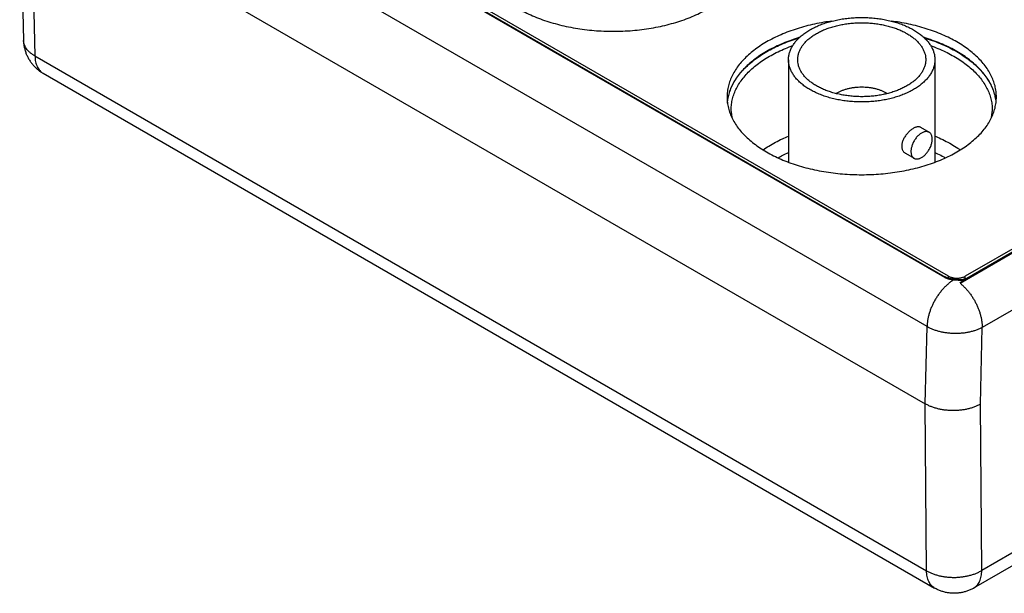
# Model space of a CAD drawing. Header units: inches. Extents: x 0 to 34, y 0 to 22.
# Tile 3 of 83: x 2.1 to 4.6, y 11.1 to 12.6. Entities that reach past the tile are written whole.
import ezdxf

# ---------------------------------------------------------------- set-up
doc = ezdxf.new("R2010")
doc.units = ezdxf.units.IN
doc.header["$LTSCALE"] = 1.87
doc.header["$MEASUREMENT"] = 0
doc.layers.get('0').update_dxf_attribs({"linetype": 'CONTINUOUS'})

msp = doc.modelspace()

# ---------------------------------------------------------------- linework, layer by layer
at = {"color": 7, "linetype": 'CONTINUOUS'}
for p, q in [((11.441, 15.1575), (4.5244, 11.164)), ((11.4203, 15.1125), (4.5037, 11.119)), ((2.0598, 12.9532), (2.0696, 12.5221)), ((2.089, 12.9136), (2.0989, 12.4822)), ((2.089, 12.9136), (4.3797, 11.591)), ((2.9541, 12.767), (4.4292, 11.9153)), ((2.957, 12.7675), (4.432, 11.9158)), ((4.4397, 11.918), (2.9742, 12.7642)), ((4.3842, 11.7888), (2.8377, 12.6818)), ((4.4689, 11.9002), (5.6323, 12.5719)), ((4.4801, 11.9092), (5.6292, 12.5727)), ((5.6121, 12.5704), (4.4822, 11.918)), ((5.7426, 12.4893), (4.5256, 11.7867)), ((2.0989, 12.4822), (4.383, 11.1633)), ((4.0294, 12.4725), (4.0294, 12.2099)), ((4.4044, 12.4725), (4.4044, 12.2099)), ((2.1196, 12.4378), (4.4037, 11.119)), ((4.3673, 12.2995), (4.3896, 12.2866)), ((4.3288, 12.2328), (4.3511, 12.2199)), ((4.4397, 11.9125), (4.4397, 11.918)), ((4.4822, 11.9109), (4.4822, 11.918)), ((4.3797, 11.591), (4.3842, 11.7888)), ((4.5212, 11.5903), (4.5256, 11.7867)), ((4.383, 11.1633), (4.3797, 11.591)), ((4.5244, 11.164), (4.5212, 11.5903))]:
    msp.add_line(p, q, dxfattribs=at)
for points in [[(4.4537, 11.9098), (4.4504, 11.9101), (4.446, 11.9109), (4.4418, 11.9118), (4.4379, 11.9131), (4.4343, 11.9146), (4.432, 11.9158)], [(4.4771, 11.9091), (4.4736, 11.909), (4.4694, 11.909), (4.4651, 11.9091), (4.4608, 11.9093), (4.4565, 11.9095), (4.4537, 11.9098)]]:
    msp.add_lwpolyline(points, dxfattribs=at)
for points, knots in [([(3.2355, 12.7446), (3.2355, 12.7398), (3.2361, 12.7303), (3.2388, 12.7161), (3.2432, 12.702), (3.2493, 12.6882), (3.2572, 12.6746), (3.2666, 12.6615), (3.2777, 12.6488), (3.2903, 12.6365), (3.3044, 12.6249), (3.3199, 12.6138), (3.3367, 12.6034), (3.3547, 12.5937), (3.3739, 12.5848), (3.3941, 12.5767), (3.4153, 12.5695), (3.4373, 12.5632), (3.46, 12.5577), (3.4834, 12.5533), (3.5072, 12.5497), (3.5315, 12.5472), (3.5559, 12.5457), (3.5805, 12.5452), (3.6051, 12.5457), (3.6296, 12.5472), (3.6538, 12.5497), (3.6776, 12.5533), (3.701, 12.5577), (3.7237, 12.5632), (3.7457, 12.5695), (3.7669, 12.5767), (3.7871, 12.5848), (3.8063, 12.5937), (3.8186, 12.6003), (3.8245, 12.6037)], [0, 0, 0, 0, 0.020681, 0.041557, 0.06286, 0.084726, 0.107349, 0.130831, 0.155264, 0.180742, 0.207256, 0.234876, 0.26355, 0.293265, 0.323995, 0.355628, 0.388158, 0.42144, 0.455417, 0.489986, 0.524996, 0.560403, 0.596016, 0.631775, 0.667533, 0.703147, 0.738554, 0.773564, 0.808133, 0.84211, 0.875392, 0.907922, 0.939555, 0.970284, 1, 1, 1, 1]), ([(4.1408, 12.5714), (4.1338, 12.5705), (4.1189, 12.5683), (4.0964, 12.564), (4.0737, 12.5585), (4.0517, 12.5522), (4.0305, 12.5449), (4.0103, 12.5369), (3.9911, 12.5279), (3.9789, 12.5214), (3.973, 12.518)], [0, 0, 0, 0, 0.120446, 0.254722, 0.386702, 0.515978, 0.642337, 0.765212, 0.884575, 1, 1, 1, 1]), ([(4.0843, 12.5491), (4.0881, 12.5512), (4.0958, 12.5553), (4.108, 12.5608), (4.121, 12.5657), (4.1346, 12.5699), (4.1488, 12.5735), (4.1635, 12.5764), (4.1785, 12.5786), (4.1937, 12.5801), (4.2092, 12.5808), (4.2247, 12.5808), (4.2401, 12.5801), (4.2553, 12.5786), (4.2704, 12.5764), (4.285, 12.5735), (4.2992, 12.5699), (4.3128, 12.5657), (4.3258, 12.5608), (4.338, 12.5553), (4.3494, 12.5493), (4.3599, 12.5427), (4.3695, 12.5357), (4.378, 12.5282), (4.3854, 12.5203), (4.3917, 12.5121), (4.3967, 12.5036), (4.4006, 12.4949), (4.4032, 12.486), (4.4043, 12.4785), (4.4044, 12.474), (4.4044, 12.4725)], [0, 0, 0, 0, 0.034507, 0.070329, 0.107393, 0.145542, 0.184673, 0.224599, 0.265169, 0.306213, 0.347522, 0.388947, 0.430256, 0.471299, 0.51187, 0.551796, 0.590927, 0.629076, 0.66614, 0.701962, 0.736469, 0.769579, 0.801244, 0.831481, 0.860296, 0.887802, 0.914109, 0.939419, 0.963973, 0.988041, 1, 1, 1, 1]), ([(4.1009, 12.5395), (4.1043, 12.5414), (4.1113, 12.5451), (4.1223, 12.55), (4.134, 12.5543), (4.1463, 12.5581), (4.1591, 12.5612), (4.1723, 12.5638), (4.1858, 12.5656), (4.1996, 12.5668), (4.2134, 12.5673), (4.2273, 12.5671), (4.2412, 12.5663), (4.2548, 12.5648), (4.2682, 12.5626), (4.2812, 12.5598), (4.2938, 12.5563), (4.3058, 12.5522), (4.3171, 12.5476), (4.3278, 12.5424), (4.3376, 12.5368), (4.3466, 12.5306), (4.3547, 12.5241), (4.3618, 12.5172), (4.3678, 12.5099), (4.3728, 12.5024), (4.3766, 12.4946), (4.3793, 12.4866), (4.3806, 12.4793), (4.3809, 12.4745), (4.3809, 12.4725)], [0, 0, 0, 0, 0.035457, 0.072304, 0.110444, 0.149728, 0.190024, 0.231135, 0.272911, 0.315119, 0.357606, 0.400119, 0.442506, 0.484508, 0.52599, 0.566701, 0.606526, 0.645242, 0.682765, 0.718916, 0.753658, 0.786872, 0.81859, 0.848776, 0.877549, 0.904986, 0.931313, 0.956731, 0.981571, 1, 1, 1, 1]), ([(4.5619, 12.3771), (4.5619, 12.3819), (4.5613, 12.3914), (4.5587, 12.4056), (4.5542, 12.4197), (4.5481, 12.4335), (4.5403, 12.447), (4.5308, 12.4602), (4.5197, 12.4729), (4.5071, 12.4852), (4.493, 12.4968), (4.4776, 12.5079), (4.4608, 12.5183), (4.4427, 12.5279), (4.4235, 12.5369), (4.4033, 12.5449), (4.3821, 12.5522), (4.3601, 12.5585), (4.3374, 12.564), (4.3149, 12.5683), (4.3, 12.5705), (4.293, 12.5714)], [0, 0, 0, 0, 0.039696, 0.079766, 0.120655, 0.162623, 0.206048, 0.251119, 0.298014, 0.346918, 0.397809, 0.450823, 0.50586, 0.562896, 0.621878, 0.682595, 0.745034, 0.808915, 0.874131, 0.940483, 1, 1, 1, 1]), ([(4.0294, 12.4725), (4.0294, 12.474), (4.0296, 12.4785), (4.0307, 12.486), (4.0332, 12.4949), (4.0371, 12.5036), (4.0422, 12.5121), (4.0484, 12.5203), (4.0558, 12.5282), (4.0644, 12.5357), (4.0739, 12.5427), (4.0808, 12.547), (4.0843, 12.5491)], [0, 0, 0, 0, 0.04538, 0.136709, 0.229882, 0.325922, 0.42575, 0.530124, 0.639466, 0.754202, 0.874359, 1, 1, 1, 1]), ([(4.0529, 12.4725), (4.0529, 12.4732), (4.053, 12.4765), (4.0536, 12.4826), (4.0557, 12.4906), (4.059, 12.4985), (4.0634, 12.5062), (4.0689, 12.5136), (4.0755, 12.5207), (4.083, 12.5274), (4.0916, 12.5338), (4.0977, 12.5376), (4.1009, 12.5395)], [0, 0, 0, 0, 0.023267, 0.116859, 0.212041, 0.310113, 0.412002, 0.518598, 0.630405, 0.747848, 0.871041, 1, 1, 1, 1]), ([(2.0696, 12.5221), (2.0696, 12.5215), (2.0697, 12.5179), (2.0703, 12.5112), (2.0719, 12.5023), (2.0743, 12.4935), (2.0775, 12.485), (2.0815, 12.4768), (2.0861, 12.469), (2.0915, 12.4616), (2.0976, 12.4548), (2.1043, 12.4484), (2.1116, 12.4427), (2.1169, 12.4394), (2.1196, 12.4378)], [0, 0, 0, 0, 0.017859, 0.10708, 0.195097, 0.283624, 0.372349, 0.460178, 0.550504, 0.638165, 0.72815, 0.818261, 0.908517, 1, 1, 1, 1]), ([(2.0989, 12.4822), (2.0966, 12.4834), (2.0923, 12.4861), (2.0865, 12.4906), (2.0814, 12.4954), (2.0772, 12.5005), (2.0738, 12.5059), (2.0714, 12.5114), (2.07, 12.5169), (2.0696, 12.5205), (2.0696, 12.5221)], [0, 0, 0, 0, 0.149672, 0.291804, 0.426611, 0.554345, 0.67555, 0.791504, 0.903813, 1, 1, 1, 1]), ([(3.973, 12.518), (3.9673, 12.5147), (3.9563, 12.5079), (3.9408, 12.4968), (3.9267, 12.4852), (3.9141, 12.4729), (3.903, 12.4602), (3.8936, 12.447), (3.8857, 12.4335), (3.8796, 12.4197), (3.8752, 12.4056), (3.8725, 12.3914), (3.8719, 12.3819), (3.8719, 12.3771)], [0, 0, 0, 0, 0.108799, 0.213599, 0.314203, 0.410876, 0.50358, 0.592679, 0.678522, 0.761486, 0.842317, 0.921527, 1, 1, 1, 1]), ([(3.8729, 12.3611), (3.8731, 12.363), (3.8737, 12.3697), (3.8759, 12.3811), (3.8803, 12.3951), (3.8864, 12.4089), (3.8942, 12.4224), (3.9037, 12.4356), (3.9147, 12.4483), (3.9273, 12.4605), (3.9414, 12.4721), (3.9568, 12.4831), (3.9736, 12.4935), (3.9916, 12.5031), (4.0107, 12.512), (4.0309, 12.5201), (4.0463, 12.5254), (4.0549, 12.528), (4.0563, 12.5285)], [0, 0, 0, 0, 0.022058, 0.076633, 0.132271, 0.189438, 0.248537, 0.309894, 0.373758, 0.440302, 0.509625, 0.581766, 0.656701, 0.734357, 0.814617, 0.897321, 0.982279, 1, 1, 1, 1]), ([(4.0571, 12.5292), (4.0552, 12.5286), (4.0463, 12.5258), (4.0305, 12.5205), (4.0103, 12.5124), (3.9911, 12.5035), (3.9789, 12.4969), (3.973, 12.4935)], [0, 0, 0, 0, 0.063073, 0.30756, 0.545563, 0.776527, 1, 1, 1, 1]), ([(4.5613, 12.3649), (4.5612, 12.3655), (4.5606, 12.371), (4.5587, 12.3811), (4.5542, 12.3952), (4.5481, 12.409), (4.5403, 12.4226), (4.5308, 12.4357), (4.5197, 12.4484), (4.5071, 12.4607), (4.493, 12.4723), (4.4776, 12.4834), (4.4608, 12.4938), (4.4427, 12.5035), (4.4235, 12.5124), (4.4033, 12.5205), (4.3875, 12.5258), (4.3786, 12.5286), (4.3767, 12.5292)], [0, 0, 0, 0, 0.007527, 0.062675, 0.118897, 0.176664, 0.236383, 0.298384, 0.362918, 0.430161, 0.500213, 0.573113, 0.648837, 0.727313, 0.808419, 0.891996, 0.977851, 1, 1, 1, 1]), ([(4.3775, 12.5285), (4.3789, 12.528), (4.3875, 12.5254), (4.4029, 12.5201), (4.4231, 12.512), (4.4423, 12.5032), (4.4545, 12.4966), (4.4604, 12.4932)], [0, 0, 0, 0, 0.05114, 0.298768, 0.539833, 0.773821, 1, 1, 1, 1]), ([(3.973, 12.4935), (3.9673, 12.4902), (3.9563, 12.4834), (3.9408, 12.4723), (3.9267, 12.4607), (3.9141, 12.4484), (3.903, 12.4357), (3.8936, 12.4226), (3.8857, 12.409), (3.8796, 12.3952), (3.8752, 12.3811), (3.8733, 12.371), (3.8726, 12.3655), (3.8726, 12.3649)], [0, 0, 0, 0, 0.116708, 0.229062, 0.337028, 0.440664, 0.540125, 0.635682, 0.727723, 0.816754, 0.903404, 0.988399, 1, 1, 1, 1]), ([(3.8827, 12.34), (3.8826, 12.3416), (3.8825, 12.3478), (3.8832, 12.3586), (3.8858, 12.3724), (3.89, 12.386), (3.896, 12.3994), (3.9036, 12.4125), (3.9128, 12.4253), (3.9235, 12.4376), (3.9357, 12.4494), (3.9493, 12.4607), (3.9643, 12.4715), (3.9806, 12.4815), (3.9981, 12.4909), (4.0167, 12.4995), (4.0309, 12.5052), (4.0389, 12.5081), (4.0402, 12.5086)], [0, 0, 0, 0, 0.019342, 0.075341, 0.131905, 0.189569, 0.248818, 0.31007, 0.373662, 0.439853, 0.50882, 0.580671, 0.655441, 0.733109, 0.813598, 0.896785, 0.982507, 1, 1, 1, 1]), ([(4.3936, 12.5086), (4.395, 12.5081), (4.4029, 12.5052), (4.4171, 12.4995), (4.4357, 12.4909), (4.4476, 12.4845), (4.4533, 12.4812)], [0, 0, 0, 0, 0.065753, 0.386868, 0.698488, 1, 1, 1, 1]), ([(4.4604, 12.4932), (4.4661, 12.4899), (4.477, 12.4831), (4.4925, 12.4721), (4.5066, 12.4604), (4.5191, 12.4482), (4.5302, 12.4355), (4.5396, 12.4224), (4.5475, 12.4089), (4.5536, 12.3951), (4.558, 12.381), (4.5601, 12.3697), (4.5608, 12.363), (4.5609, 12.3611)], [0, 0, 0, 0, 0.114143, 0.224135, 0.329805, 0.431228, 0.52856, 0.622057, 0.712104, 0.799199, 0.883957, 0.967091, 1, 1, 1, 1]), ([(2.0989, 12.4822), (2.0989, 12.4796), (2.0992, 12.4746), (2.1003, 12.4674), (2.102, 12.4608), (2.1044, 12.4547), (2.1074, 12.4493), (2.1111, 12.4445), (2.1151, 12.4407), (2.1181, 12.4386), (2.1196, 12.4378)], [0, 0, 0, 0, 0.149696, 0.291626, 0.425881, 0.552878, 0.673409, 0.788661, 0.900196, 1, 1, 1, 1]), ([(4.3495, 12.396), (4.3458, 12.3938), (4.338, 12.3897), (4.3258, 12.3842), (4.3128, 12.3793), (4.2992, 12.3751), (4.285, 12.3715), (4.2704, 12.3686), (4.2553, 12.3664), (4.2401, 12.365), (4.2247, 12.3642), (4.2092, 12.3642), (4.1937, 12.365), (4.1785, 12.3664), (4.1635, 12.3686), (4.1488, 12.3715), (4.1346, 12.3751), (4.121, 12.3793), (4.108, 12.3842), (4.0958, 12.3897), (4.0844, 12.3957), (4.0739, 12.4023), (4.0644, 12.4094), (4.0558, 12.4169), (4.0484, 12.4247), (4.0422, 12.4329), (4.0371, 12.4414), (4.0332, 12.4501), (4.0307, 12.459), (4.0296, 12.4665), (4.0294, 12.471), (4.0294, 12.4725)], [0, 0, 0, 0, 0.034507, 0.070329, 0.107393, 0.145542, 0.184673, 0.224599, 0.265169, 0.306213, 0.347522, 0.388947, 0.430256, 0.471299, 0.51187, 0.551796, 0.590927, 0.629076, 0.66614, 0.701962, 0.736469, 0.769579, 0.801244, 0.831481, 0.860296, 0.887802, 0.914109, 0.939419, 0.963973, 0.988041, 1, 1, 1, 1]), ([(4.3329, 12.4056), (4.3295, 12.4036), (4.3225, 12.3999), (4.3115, 12.395), (4.2998, 12.3907), (4.2875, 12.3869), (4.2748, 12.3838), (4.2615, 12.3813), (4.248, 12.3794), (4.2343, 12.3782), (4.2204, 12.3777), (4.2065, 12.3779), (4.1927, 12.3788), (4.179, 12.3803), (4.1656, 12.3825), (4.1526, 12.3853), (4.1401, 12.3887), (4.1281, 12.3928), (4.1167, 12.3974), (4.106, 12.4026), (4.0962, 12.4083), (4.0872, 12.4144), (4.0791, 12.4209), (4.0721, 12.4279), (4.066, 12.4351), (4.0611, 12.4427), (4.0572, 12.4504), (4.0545, 12.4584), (4.0532, 12.4658), (4.0529, 12.4705), (4.0529, 12.4725)], [0, 0, 0, 0, 0.035457, 0.072304, 0.110444, 0.149728, 0.190024, 0.231135, 0.272911, 0.315119, 0.357606, 0.400119, 0.442506, 0.484508, 0.52599, 0.566701, 0.606526, 0.645242, 0.682765, 0.718916, 0.753658, 0.786872, 0.81859, 0.848776, 0.877549, 0.904986, 0.931313, 0.956731, 0.981571, 1, 1, 1, 1]), ([(4.3809, 12.4725), (4.3809, 12.4718), (4.3808, 12.4685), (4.3802, 12.4624), (4.3781, 12.4544), (4.3748, 12.4465), (4.3704, 12.4389), (4.3649, 12.4315), (4.3584, 12.4244), (4.3508, 12.4176), (4.3422, 12.4113), (4.3361, 12.4074), (4.3329, 12.4056)], [0, 0, 0, 0, 0.023267, 0.116859, 0.212041, 0.310113, 0.412002, 0.518598, 0.630405, 0.747848, 0.871041, 1, 1, 1, 1]), ([(4.4044, 12.4725), (4.4044, 12.471), (4.4043, 12.4665), (4.4032, 12.459), (4.4006, 12.4501), (4.3967, 12.4414), (4.3917, 12.4329), (4.3854, 12.4247), (4.378, 12.4169), (4.3695, 12.4094), (4.3599, 12.4023), (4.3531, 12.398), (4.3495, 12.396)], [0, 0, 0, 0, 0.04538, 0.136709, 0.229882, 0.325922, 0.42575, 0.530124, 0.639466, 0.754202, 0.874359, 1, 1, 1, 1]), ([(4.4533, 12.4812), (4.4588, 12.4781), (4.4695, 12.4715), (4.4845, 12.4607), (4.4981, 12.4494), (4.5103, 12.4376), (4.5211, 12.4253), (4.5303, 12.4125), (4.5378, 12.3994), (4.5438, 12.386), (4.5481, 12.3724), (4.5507, 12.3586), (4.5513, 12.3478), (4.5512, 12.3416), (4.5511, 12.34)], [0, 0, 0, 0, 0.105943, 0.207934, 0.305941, 0.400017, 0.490304, 0.577047, 0.660598, 0.741417, 0.820075, 0.897231, 0.973617, 1, 1, 1, 1]), ([(4.2822, 12.3858), (4.2817, 12.3861), (4.279, 12.3877), (4.2739, 12.3904), (4.2669, 12.3934), (4.2593, 12.396), (4.2513, 12.3982), (4.243, 12.3999), (4.2344, 12.4011), (4.2257, 12.4018), (4.2169, 12.4021), (4.2081, 12.4018), (4.1994, 12.4011), (4.1908, 12.3999), (4.1825, 12.3982), (4.1745, 12.396), (4.167, 12.3934), (4.1599, 12.3904), (4.1554, 12.388), (4.1533, 12.3868)], [0, 0, 0, 0, 0.014519, 0.069547, 0.127041, 0.186765, 0.248427, 0.31169, 0.376184, 0.441511, 0.50726, 0.573008, 0.638336, 0.702829, 0.766092, 0.827754, 0.887478, 0.944972, 1, 1, 1, 1]), ([(3.8719, 12.3771), (3.8719, 12.3724), (3.8725, 12.3628), (3.8752, 12.3486), (3.8796, 12.3346), (3.8857, 12.3207), (3.8936, 12.3072), (3.903, 12.294), (3.9141, 12.2813), (3.9267, 12.2691), (3.9408, 12.2574), (3.9563, 12.2464), (3.9731, 12.236), (3.9911, 12.2263), (4.0103, 12.2174), (4.0305, 12.2093), (4.0517, 12.2021), (4.0737, 12.1957), (4.0964, 12.1903), (4.1198, 12.1858), (4.1436, 12.1823), (4.1679, 12.1798), (4.1923, 12.1783), (4.2169, 12.1778), (4.2415, 12.1783), (4.266, 12.1798), (4.2902, 12.1823), (4.314, 12.1858), (4.3374, 12.1903), (4.3601, 12.1957), (4.3821, 12.2021), (4.4033, 12.2093), (4.4235, 12.2174), (4.4427, 12.2263), (4.455, 12.2329), (4.4609, 12.2363)], [0, 0, 0, 0, 0.020681, 0.041557, 0.06286, 0.084726, 0.107349, 0.130831, 0.155264, 0.180742, 0.207256, 0.234876, 0.26355, 0.293265, 0.323995, 0.355628, 0.388158, 0.42144, 0.455417, 0.489986, 0.524996, 0.560403, 0.596016, 0.631775, 0.667533, 0.703147, 0.738554, 0.773564, 0.808133, 0.84211, 0.875392, 0.907922, 0.939555, 0.970284, 1, 1, 1, 1]), ([(4.4609, 12.2363), (4.4666, 12.2396), (4.4776, 12.2464), (4.493, 12.2574), (4.5071, 12.2691), (4.5197, 12.2813), (4.5308, 12.294), (4.5403, 12.3072), (4.5481, 12.3207), (4.5542, 12.3346), (4.5587, 12.3486), (4.5613, 12.3628), (4.5619, 12.3724), (4.5619, 12.3771)], [0, 0, 0, 0, 0.108799, 0.213599, 0.314203, 0.410876, 0.50358, 0.592679, 0.678522, 0.761486, 0.842317, 0.921527, 1, 1, 1, 1]), ([(3.8827, 12.34), (3.8829, 12.3356), (3.8835, 12.3299), (3.8845, 12.3243), (3.8848, 12.323)], [0, 0, 0, 0, 0.764752, 1, 1, 1, 1]), ([(4.549, 12.3231), (4.5493, 12.3242), (4.5503, 12.3298), (4.5509, 12.3355), (4.5511, 12.34)], [0, 0, 0, 0, 0.204835, 1, 1, 1, 1]), ([(4.3495, 12.2968), (4.3484, 12.2961), (4.3461, 12.2947), (4.3428, 12.2922), (4.3395, 12.2894), (4.3362, 12.2863), (4.3331, 12.2829), (4.3302, 12.2792), (4.3275, 12.2753), (4.3251, 12.2714), (4.3231, 12.2673), (4.3215, 12.2632), (4.3203, 12.2591), (4.3196, 12.2552), (4.3194, 12.2525), (4.3194, 12.2512)], [0, 0, 0, 0, 0.068767, 0.141875, 0.218763, 0.298519, 0.380463, 0.463372, 0.546429, 0.628398, 0.708608, 0.786146, 0.860743, 0.932026, 1, 1, 1, 1]), ([(4.3896, 12.2866), (4.3892, 12.2869), (4.388, 12.2875), (4.3858, 12.2882), (4.3829, 12.2885), (4.3799, 12.2883), (4.3768, 12.2876), (4.3735, 12.2864), (4.3703, 12.2847), (4.367, 12.2826), (4.3638, 12.2801), (4.3606, 12.2771), (4.3576, 12.2738), (4.3548, 12.2702), (4.3523, 12.2664), (4.3499, 12.2624), (4.3479, 12.2583), (4.3462, 12.254), (4.3449, 12.2498), (4.3439, 12.2456), (4.3433, 12.2415), (4.3431, 12.2389), (4.3431, 12.2376)], [0, 0, 0, 0, 0.017463, 0.052948, 0.089798, 0.128923, 0.170707, 0.215552, 0.263451, 0.314329, 0.367975, 0.423933, 0.481916, 0.541209, 0.601504, 0.661955, 0.72225, 0.781542, 0.839524, 0.89548, 0.949124, 1, 1, 1, 1]), ([(4.3673, 12.2995), (4.367, 12.2997), (4.3659, 12.3002), (4.364, 12.3008), (4.3614, 12.3009), (4.3586, 12.3005), (4.3557, 12.2997), (4.3526, 12.2985), (4.3505, 12.2974), (4.3495, 12.2968)], [0, 0, 0, 0, 0.061343, 0.187018, 0.321561, 0.468487, 0.630325, 0.807538, 1, 1, 1, 1]), ([(4.3976, 12.269), (4.3976, 12.2702), (4.3975, 12.2726), (4.3969, 12.276), (4.3959, 12.2791), (4.3946, 12.2818), (4.3929, 12.2841), (4.3911, 12.2857), (4.39, 12.2864), (4.3896, 12.2866)], [0, 0, 0, 0, 0.181831, 0.352064, 0.510681, 0.659205, 0.799093, 0.933802, 1, 1, 1, 1]), ([(3.9644, 12.2416), (3.9691, 12.245), (3.9794, 12.2518), (3.9959, 12.2613), (4.0127, 12.2697), (4.0241, 12.2746), (4.0294, 12.2768)], [0, 0, 0, 0, 0.236691, 0.498321, 0.769306, 1, 1, 1, 1]), ([(4.3511, 12.2199), (4.3515, 12.2197), (4.3527, 12.2191), (4.3549, 12.2184), (4.3578, 12.2181), (4.3608, 12.2183), (4.3639, 12.219), (4.3672, 12.2202), (4.3705, 12.2218), (4.3737, 12.224), (4.377, 12.2265), (4.3801, 12.2295), (4.3831, 12.2327), (4.3859, 12.2363), (4.3885, 12.2402), (4.3908, 12.2442), (4.3928, 12.2483), (4.3945, 12.2525), (4.3958, 12.2568), (4.3968, 12.261), (4.3974, 12.265), (4.3976, 12.2677), (4.3976, 12.269)], [0, 0, 0, 0, 0.017463, 0.052948, 0.089798, 0.128923, 0.170707, 0.215552, 0.263451, 0.314329, 0.367975, 0.423933, 0.481916, 0.541209, 0.601504, 0.661955, 0.72225, 0.781542, 0.839524, 0.89548, 0.949124, 1, 1, 1, 1]), ([(4.4045, 12.2768), (4.4066, 12.2759), (4.4149, 12.2724), (4.4291, 12.2659), (4.4409, 12.2595), (4.4466, 12.2562)], [0, 0, 0, 0, 0.144845, 0.579621, 1, 1, 1, 1]), ([(4.0029, 12.2211), (4.0067, 12.2234), (4.0154, 12.2283), (4.0244, 12.2328), (4.0294, 12.2351)], [0, 0, 0, 0, 0.443987, 1, 1, 1, 1]), ([(4.3194, 12.2512), (4.3194, 12.25), (4.3196, 12.2476), (4.3203, 12.2442), (4.3215, 12.241), (4.3231, 12.2381), (4.3251, 12.2356), (4.3271, 12.2339), (4.3284, 12.2331), (4.3288, 12.2328)], [0, 0, 0, 0, 0.169577, 0.331729, 0.487503, 0.637812, 0.784397, 0.928345, 1, 1, 1, 1]), ([(4.3431, 12.2376), (4.3431, 12.2363), (4.3432, 12.234), (4.3438, 12.2306), (4.3448, 12.2275), (4.3461, 12.2248), (4.3479, 12.2225), (4.3496, 12.2209), (4.3507, 12.2202), (4.3511, 12.2199)], [0, 0, 0, 0, 0.181831, 0.352064, 0.510681, 0.659205, 0.799093, 0.933802, 1, 1, 1, 1]), ([(4.4045, 12.2351), (4.4068, 12.234), (4.4144, 12.2303), (4.422, 12.2263), (4.4271, 12.2233)], [0, 0, 0, 0, 0.298533, 1, 1, 1, 1]), ([(4.4466, 12.2562), (4.4521, 12.2531), (4.4598, 12.2483), (4.4672, 12.2432), (4.4694, 12.2416)], [0, 0, 0, 0, 0.702575, 1, 1, 1, 1]), ([(4.4531, 11.9088), (4.4508, 11.9074), (4.4462, 11.9044), (4.4396, 11.8992), (4.4331, 11.8934), (4.4268, 11.887), (4.4207, 11.8801), (4.415, 11.8727), (4.4096, 11.8649), (4.4046, 11.8568), (4.4001, 11.8484), (4.3961, 11.8398), (4.3926, 11.8311), (4.3897, 11.8224), (4.3873, 11.8138), (4.3856, 11.8053), (4.3845, 11.797), (4.3842, 11.7915), (4.3842, 11.7888)], [0, 0, 0, 0, 0.056299, 0.114978, 0.1758, 0.238477, 0.302679, 0.368045, 0.434193, 0.500728, 0.567252, 0.633341, 0.698606, 0.762676, 0.825228, 0.885825, 0.944136, 1, 1, 1, 1]), ([(4.432, 11.9158), (4.432, 11.9158), (4.4317, 11.916), (4.4312, 11.9161), (4.4306, 11.916), (4.4299, 11.9157), (4.4294, 11.9155), (4.4292, 11.9153)], [0, 0, 0, 0, 0.067369, 0.265477, 0.482779, 0.727042, 1, 1, 1, 1]), ([(4.4312, 11.9142), (4.4316, 11.914), (4.4332, 11.9133), (4.4362, 11.9121), (4.4401, 11.9109), (4.4443, 11.9099), (4.4487, 11.9092), (4.4516, 11.9089), (4.4531, 11.9088)], [0, 0, 0, 0, 0.061075, 0.234707, 0.417789, 0.608202, 0.803276, 1, 1, 1, 1]), ([(4.4397, 11.918), (4.4407, 11.9174), (4.4427, 11.9164), (4.446, 11.9152), (4.4495, 11.9142), (4.4532, 11.9135), (4.4571, 11.913), (4.461, 11.9129), (4.4649, 11.913), (4.4687, 11.9135), (4.4724, 11.9142), (4.4759, 11.9152), (4.4792, 11.9164), (4.4812, 11.9174), (4.4822, 11.918)], [0, 0, 0, 0, 0.074982, 0.154416, 0.237268, 0.323303, 0.411059, 0.5, 0.588941, 0.676697, 0.762732, 0.845584, 0.925018, 1, 1, 1, 1]), ([(4.4537, 11.9098), (4.4536, 11.9098), (4.4536, 11.9098), (4.4534, 11.9096), (4.4533, 11.9093), (4.4532, 11.909), (4.4531, 11.9088)], [0, 0, 0, 0, 0.042319, 0.227377, 0.544907, 1, 1, 1, 1]), ([(4.4531, 11.9088), (4.4545, 11.9087), (4.4573, 11.9085), (4.4616, 11.9082), (4.4658, 11.9081), (4.47, 11.908), (4.4728, 11.908), (4.4742, 11.908)], [0, 0, 0, 0, 0.199573, 0.401199, 0.603042, 0.803244, 1, 1, 1, 1]), ([(4.4689, 11.9002), (4.4704, 11.9017), (4.4726, 11.9037), (4.4749, 11.9056), (4.4756, 11.9062)], [0, 0, 0, 0, 0.697672, 1, 1, 1, 1]), ([(4.4756, 11.9062), (4.4763, 11.9067), (4.4776, 11.9077), (4.479, 11.9086), (4.4797, 11.909)], [0, 0, 0, 0, 0.499794, 1, 1, 1, 1]), ([(4.4837, 11.9113), (4.4836, 11.9113), (4.4824, 11.911), (4.4811, 11.9106), (4.4799, 11.9102)], [0, 0, 0, 0, 0.049642, 1, 1, 1, 1]), ([(4.4689, 11.9002), (4.471, 11.8984), (4.4753, 11.8947), (4.4814, 11.8887), (4.4873, 11.8822), (4.493, 11.8752), (4.4983, 11.8678), (4.5032, 11.8601), (4.5078, 11.8521), (4.5119, 11.8439), (4.5155, 11.8356), (4.5186, 11.8272), (4.5212, 11.8188), (4.5232, 11.8105), (4.5246, 11.8024), (4.5254, 11.7944), (4.5256, 11.7892), (4.5256, 11.7867)], [0, 0, 0, 0, 0.063918, 0.129794, 0.197313, 0.26613, 0.335873, 0.406158, 0.476588, 0.546772, 0.616309, 0.684811, 0.75192, 0.817331, 0.880668, 0.94161, 1, 1, 1, 1]), ([(4.5256, 11.7867), (4.5232, 11.7854), (4.5183, 11.7829), (4.5104, 11.7797), (4.502, 11.7769), (4.4931, 11.7747), (4.4839, 11.7729), (4.4744, 11.7717), (4.4647, 11.771), (4.4549, 11.7709), (4.4451, 11.7713), (4.4354, 11.7723), (4.4259, 11.7738), (4.4167, 11.7758), (4.4078, 11.7783), (4.3994, 11.7813), (4.3915, 11.7848), (4.3866, 11.7874), (4.3842, 11.7888)], [0, 0, 0, 0, 0.05542, 0.113399, 0.173701, 0.236032, 0.300053, 0.365387, 0.43163, 0.498362, 0.565151, 0.631565, 0.697179, 0.761585, 0.824398, 0.885266, 0.943884, 1, 1, 1, 1]), ([(4.5212, 11.5903), (4.5188, 11.5889), (4.5138, 11.5863), (4.506, 11.583), (4.4976, 11.5801), (4.4887, 11.5777), (4.4795, 11.5758), (4.47, 11.5745), (4.4603, 11.5737), (4.4505, 11.5735), (4.4407, 11.5738), (4.431, 11.5747), (4.4215, 11.5761), (4.4122, 11.5781), (4.4034, 11.5806), (4.3949, 11.5835), (4.3871, 11.587), (4.3821, 11.5896), (4.3797, 11.591)], [0, 0, 0, 0, 0.055752, 0.113971, 0.174435, 0.236871, 0.300983, 0.366329, 0.432588, 0.499302, 0.566029, 0.632346, 0.697841, 0.762117, 0.824799, 0.885536, 0.943974, 1, 1, 1, 1]), ([(4.383, 11.1633), (4.3854, 11.1619), (4.3903, 11.1593), (4.3982, 11.1559), (4.4066, 11.153), (4.4155, 11.1505), (4.4247, 11.1486), (4.4342, 11.1473), (4.4439, 11.1465), (4.4537, 11.1462), (4.4635, 11.1466), (4.4732, 11.1475), (4.4827, 11.1489), (4.4919, 11.1509), (4.5008, 11.1534), (4.5092, 11.1564), (4.5171, 11.1599), (4.5221, 11.1626), (4.5244, 11.164)], [0, 0, 0, 0, 0.055719, 0.113916, 0.174445, 0.236978, 0.301068, 0.366386, 0.432557, 0.499177, 0.565812, 0.63205, 0.697487, 0.761731, 0.824413, 0.885201, 0.943807, 1, 1, 1, 1]), ([(4.4037, 11.119), (4.4022, 11.1198), (4.3993, 11.1219), (4.3952, 11.1257), (4.3916, 11.1304), (4.3886, 11.1359), (4.3862, 11.1419), (4.3844, 11.1486), (4.3833, 11.1558), (4.3831, 11.1608), (4.383, 11.1633)], [0, 0, 0, 0, 0.099804, 0.211339, 0.326591, 0.447122, 0.574119, 0.708374, 0.850304, 1, 1, 1, 1]), ([(4.5037, 11.119), (4.5053, 11.1199), (4.5083, 11.122), (4.5125, 11.1259), (4.5161, 11.1307), (4.519, 11.1362), (4.5214, 11.1424), (4.5231, 11.1491), (4.5242, 11.1564), (4.5244, 11.1614), (4.5244, 11.164)], [0, 0, 0, 0, 0.103549, 0.214377, 0.329009, 0.448997, 0.575505, 0.709299, 0.850776, 1, 1, 1, 1]), ([(4.5037, 11.119), (4.5027, 11.1184), (4.4991, 11.1164), (4.4926, 11.1133), (4.484, 11.1101), (4.4752, 11.1077), (4.4662, 11.1062), (4.457, 11.1055), (4.4479, 11.1056), (4.4387, 11.1066), (4.4296, 11.1084), (4.4207, 11.111), (4.412, 11.1145), (4.4064, 11.1174), (4.4037, 11.119)], [0, 0, 0, 0, 0.032413, 0.120176, 0.206802, 0.293905, 0.381326, 0.467803, 0.556811, 0.643249, 0.731898, 0.820815, 0.909873, 1, 1, 1, 1])]:
    msp.add_open_spline(points, degree=3, knots=knots, dxfattribs=at)
for points in [[(4.1533, 12.3868), (4.1527, 12.3865), (4.1521, 12.3861), (4.1515, 12.3858)], [(4.4271, 12.2233), (4.4284, 12.2226), (4.4296, 12.2218), (4.4309, 12.2211)], [(4.4292, 11.9153), (4.4299, 11.9149), (4.4305, 11.9146), (4.4312, 11.9142)], [(4.477, 11.9092), (4.4761, 11.9088), (4.4752, 11.9084), (4.4742, 11.908)], [(4.4789, 11.9099), (4.4783, 11.9096), (4.4777, 11.9094), (4.477, 11.9092)], [(4.4793, 11.91), (4.4792, 11.9099), (4.479, 11.9099), (4.4789, 11.9099)], [(4.4798, 11.9102), (4.4797, 11.9101), (4.4795, 11.91), (4.4793, 11.91)], [(4.4797, 11.909), (4.4798, 11.9091), (4.48, 11.9092), (4.4802, 11.9093)], [(4.4799, 11.9102), (4.4799, 11.9102), (4.4799, 11.9102), (4.4798, 11.9102)]]:
    msp.add_open_spline(points, degree=3, dxfattribs=at)

doc.saveas('drawing.dxf')
